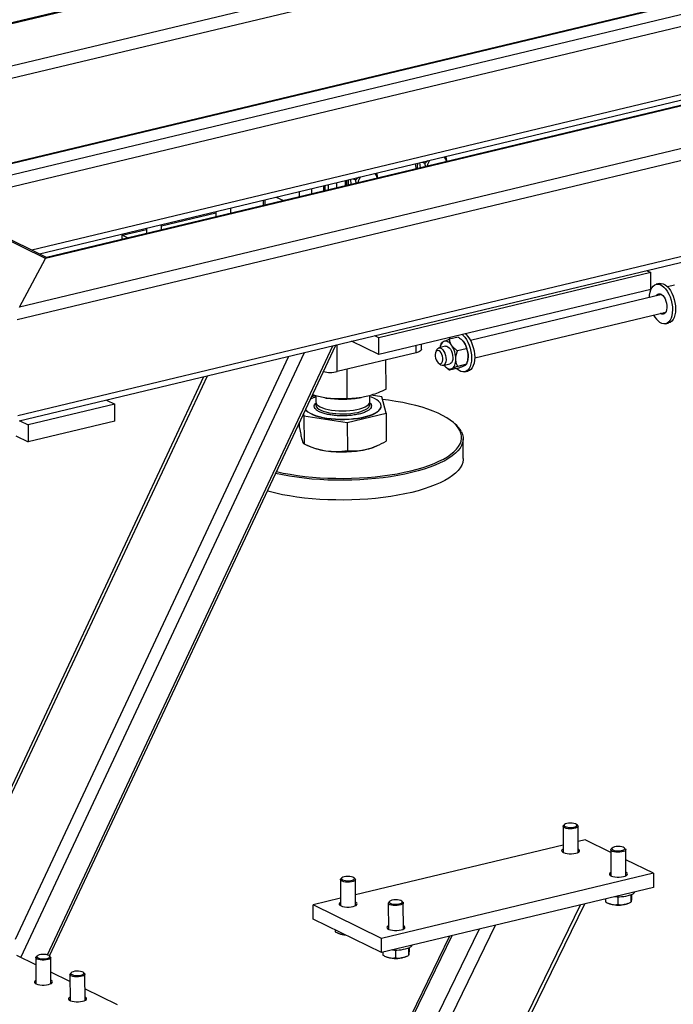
# Model space of a CAD drawing. Header units: millimetres. Extents: x 5 to 589, y 5 to 415.
# Tile 99 of 115: x 526 to 539, y 300 to 319. Entities that reach past the tile are written whole.
import ezdxf

# ---------------------------------------------------------------- set-up
doc = ezdxf.new("R2010")
doc.units = ezdxf.units.MM
doc.layers.add('TRAIT-FORT', color=4, linetype='Continuous', lineweight=25)

msp = doc.modelspace()

# ---------------------------------------------------------------- linework, layer by layer
at = {"layer": 'TRAIT-FORT', "color": 4, "linetype": 'Continuous', "lineweight": 25}
for p, q in [((526.60868, 314.61609), (497.93529, 328.68948)), ((526.62949, 314.63608), (497.97663, 328.69939)), ((539.42558, 322.32817), (520.38023, 317.76251)), ((520.41948, 317.75692), (539.46482, 322.32258)), ((521.52322, 317.21519), (540.56857, 321.78084)), ((521.74165, 317.03511), (540.66668, 321.57193)), ((543.07767, 320.53566), (524.03232, 315.97)), ((543.11691, 320.53007), (524.07156, 315.96442)), ((543.40908, 320.38667), (524.36373, 315.82102)), ((543.50719, 320.17776), (524.58216, 315.64094)), ((548.6388, 319.09094), (526.11355, 313.69107)), ((545.93618, 319.24939), (526.60868, 314.61609)), ((545.84, 319.24133), (526.62637, 314.63533)), ((548.87798, 318.91585), (526.07059, 313.44833)), ((543.51294, 318.88881), (526.34842, 314.77403)), ((526.49234, 314.7034), (543.45552, 318.7699)), ((548.88614, 317.08984), (526.07874, 311.62232)), ((526.10546, 311.52359), (548.74457, 316.95076)), ((533.77401, 316.449), (533.82165, 316.42562)), ((533.7398, 316.3406), (533.72844, 316.43807)), ((532.30584, 316.09704), (532.30629, 315.99695)), ((532.42308, 316.02495), (532.41173, 316.12242)), ((532.4573, 316.13335), (532.50493, 316.10997)), ((531.43263, 315.88771), (531.43308, 315.78762)), ((531.66776, 315.94408), (531.66821, 315.84399)), ((531.90334, 315.90035), (531.90289, 316.00044)), ((531.91756, 316.00396), (531.91801, 315.90387)), ((531.98227, 316.01947), (531.98272, 315.91938)), ((532.14406, 316.05826), (532.14451, 315.95817)), ((530.74483, 315.72283), (530.74528, 315.62274)), ((530.78551, 315.63238), (530.78506, 315.73247)), ((530.99679, 315.78323), (531.13394, 315.71591)), ((530.13061, 315.47539), (530.13017, 315.57548)), ((528.81356, 315.2358), (529.84486, 315.48303)), ((529.84475, 315.50706), (529.8452, 315.40697)), ((528.06513, 315.05638), (528.52815, 315.16738)), ((528.52804, 315.1914), (528.52849, 315.09131)), ((528.8139, 315.15974), (528.81345, 315.25983)), ((528.16936, 315.00522), (528.06513, 315.05638)), ((528.06547, 314.98032), (528.06513, 315.05638)), ((526.11355, 313.69107), (526.60868, 314.61609)), ((538.11801, 314.34715), (532.94519, 313.1071)), ((538.04114, 314.38488), (538.11801, 314.34715)), ((538.11944, 314.02491), (538.11801, 314.34715)), ((538.11944, 314.02491), (532.94663, 312.78486)), ((538.28211, 314.1381), (538.22333, 314.12401)), ((538.57129, 314.10566), (538.43883, 314.07391)), ((538.32666, 313.92842), (534.69025, 313.05668)), ((534.77018, 312.72327), (538.40658, 313.59501)), ((538.30324, 313.56713), (538.29984, 313.56942)), ((538.36202, 313.58122), (538.35862, 313.58351)), ((538.38735, 313.56946), (538.36202, 313.58122)), ((538.40317, 313.37383), (538.46195, 313.38792)), ((532.94519, 313.1071), (532.86833, 313.14482)), ((532.94663, 312.78486), (532.94519, 313.1071)), ((534.45655, 313.11926), (534.29053, 313.07946)), ((526.64304, 301.36357), (532.07546, 312.95475)), ((526.68159, 301.34484), (532.12879, 312.96753)), ((532.15408, 312.46163), (532.15179, 312.97305)), ((532.94663, 312.78486), (532.42821, 313.03931)), ((533.6589, 312.82237), (533.6583, 312.95546)), ((533.75761, 312.88713), (533.7572, 312.97917)), ((534.21733, 312.94331), (534.08801, 312.91231)), ((534.13024, 312.98993), (534.1196, 312.96046)), ((534.12993, 312.98824), (534.13699, 313.00786)), ((534.61141, 312.89629), (534.44539, 312.85649)), ((534.53179, 313.05927), (534.52532, 313.06535)), ((526.03519, 301.66103), (531.23363, 312.75294)), ((526.14014, 301.31479), (531.53467, 312.82511)), ((533.6589, 312.82237), (532.15408, 312.46163)), ((534.04101, 312.86172), (534.02748, 312.82424)), ((533.08472, 312.12655), (533.08223, 312.68413)), ((534.07406, 312.62995), (534.10311, 312.60268)), ((534.16794, 312.5789), (534.29726, 312.6099)), ((534.21793, 312.5503), (534.22441, 312.54422)), ((534.45918, 312.53012), (534.29317, 312.49032)), ((534.61272, 312.60172), (534.44671, 312.56192)), ((534.61948, 312.61964), (534.63011, 312.64911)), ((524.92699, 302.2251), (529.68733, 312.38226)), ((529.61513, 312.36494), (524.97375, 302.46163)), ((532.34438, 311.94452), (532.34187, 312.50665)), ((534.58234, 312.45788), (534.64112, 312.47198)), ((531.74238, 312.00161), (531.66746, 311.98319)), ((531.74723, 312.00027), (531.74772, 311.88868)), ((531.91804, 311.96371), (531.94665, 311.95909)), ((532.57674, 311.96191), (532.60979, 311.96754)), ((532.77629, 311.89327), (532.77578, 312.00671)), ((533.00275, 311.98265), (532.80149, 312.01346)), ((533.08674, 311.67444), (533.00275, 311.98265)), ((527.92408, 311.84412), (526.27818, 311.44955)), ((527.76606, 311.92168), (527.92408, 311.84412)), ((527.92552, 311.52188), (527.92408, 311.84412)), ((532.99254, 311.80388), (532.99252, 311.80925)), ((531.5127, 311.65298), (531.52207, 311.61858)), ((531.52207, 311.61858), (532.3464, 311.49241)), ((531.52207, 311.61858), (531.52445, 311.08571)), ((532.3464, 311.49241), (533.08674, 311.67444)), ((533.08674, 311.67444), (533.08912, 311.14158)), ((526.12016, 311.52711), (526.27818, 311.44955)), ((526.27818, 311.44955), (526.27962, 311.12732)), ((527.92552, 311.52188), (526.27962, 311.12732)), ((531.44046, 311.39392), (531.44, 311.49786)), ((532.3464, 311.49241), (532.34878, 310.95954)), ((534.39337, 311.46814), (534.36665, 311.49133)), ((526.04373, 311.2431), (526.27962, 311.12732)), ((531.58515, 311.05937), (531.65529, 311.03016)), ((532.87639, 311.03562), (532.90035, 311.04585)), ((534.55257, 310.80921), (534.5509, 311.18515)), ((536.45013, 303.8101), (536.45235, 303.31318)), ((536.47838, 303.84428), (536.45982, 303.82788)), ((536.726, 303.82907), (536.7073, 303.8453)), ((536.73807, 303.31446), (536.73585, 303.81138)), ((536.87054, 303.55452), (536.73714, 303.52253)), ((537.35932, 303.31462), (536.87054, 303.55452)), ((536.45172, 303.45411), (532.50484, 302.50794)), ((537.3591, 303.36397), (537.36132, 302.86705)), ((537.38735, 303.39814), (537.36879, 303.38174)), ((537.63496, 303.38293), (537.61626, 303.39916)), ((537.64703, 302.86832), (537.64481, 303.36524)), ((538.16906, 302.91718), (537.64566, 303.17407)), ((532.21783, 302.79551), (532.22005, 302.29859)), ((532.24608, 302.82968), (532.22752, 302.81329)), ((532.4937, 302.81448), (532.475, 302.83071)), ((532.50577, 302.29987), (532.50355, 302.79679)), ((538.16906, 302.91718), (532.99625, 301.67713)), ((538.16906, 302.91718), (538.17026, 302.64865)), ((538.17026, 302.64865), (532.99745, 301.40859)), ((532.21943, 302.43952), (531.69773, 302.31446)), ((537.25724, 302.42978), (537.2575, 302.37157)), ((537.49341, 302.4705), (537.49408, 302.32108)), ((537.74213, 302.50811), (537.74276, 302.36632)), ((537.75464, 302.51338), (537.75487, 302.46206)), ((527.66323, 283.60906), (536.78514, 302.3166)), ((527.66387, 283.46676), (536.86443, 302.33561)), ((532.99625, 301.67713), (531.69773, 302.31446)), ((531.69893, 302.04593), (531.69773, 302.31446)), ((533.1268, 302.34938), (533.12902, 301.85246)), ((533.15505, 302.38355), (533.13649, 302.36715)), ((533.40266, 302.36834), (533.38396, 302.38457)), ((533.41473, 301.85373), (533.41251, 302.35065)), ((537.30731, 302.34775), (537.32725, 302.33944)), ((537.68581, 302.34104), (537.71235, 302.35238)), ((532.99745, 301.40859), (531.69893, 302.04593)), ((527.65027, 286.51007), (535.16868, 301.92909)), ((527.73928, 287.24298), (534.86479, 301.85624)), ((532.11607, 301.84119), (532.11624, 301.80312)), ((534.29213, 301.71896), (527.41086, 287.60659)), ((527.44559, 287.58954), (534.34088, 301.73065)), ((532.16605, 301.77929), (532.18599, 301.77099)), ((532.99745, 301.40859), (532.99625, 301.67713)), ((533.50983, 301.49352), (533.51046, 301.35173)), ((533.52234, 301.49879), (533.52257, 301.44747)), ((526.42307, 301.17593), (526.06016, 301.35405)), ((526.42247, 301.31135), (526.42469, 300.81443)), ((526.45071, 301.34552), (526.43215, 301.32913)), ((526.69833, 301.33032), (526.67963, 301.34655)), ((526.7104, 300.81571), (526.70818, 301.31263)), ((533.02494, 301.41519), (533.0252, 301.35698)), ((533.07501, 301.33315), (533.09495, 301.32485)), ((533.26111, 301.45591), (533.26178, 301.30649)), ((533.45351, 301.32645), (533.48005, 301.33779)), ((527.07233, 300.85726), (526.70942, 301.03538)), ((527.07173, 300.99269), (527.07395, 300.49576)), ((527.09997, 301.02686), (527.08141, 301.01046)), ((527.34759, 301.01165), (527.32889, 301.02788)), ((527.35966, 300.49704), (527.35744, 300.99396)), ((527.97514, 300.41415), (527.35868, 300.71672))]:
    msp.add_line(p, q, dxfattribs=at)
at = {"layer": 'TRAIT-FORT', "color": 4, "linetype": 'Continuous', "lineweight": 25, "flags": 128}
for points in [[(538.09427, 313.87271), (538.09731, 313.91904), (538.10638, 313.9723), (538.1211, 314.01947), (538.14107, 314.05927), (538.16572, 314.09059), (538.19441, 314.1126), (538.22633, 314.12468), (538.26062, 314.12652), (538.29635, 314.11805), (538.33255, 314.09952), (538.36821, 314.07142), (538.40237, 314.03453), (538.43411, 313.98985), (538.46255, 313.93859), (538.48691, 313.88216), (538.50654, 313.82209), (538.52089, 313.76003), (538.52959, 313.69767), (538.53238, 313.63671), (538.52919, 313.5788), (538.52011, 313.52554), (538.50539, 313.47837), (538.48543, 313.43858), (538.46077, 313.40725), (538.43209, 313.38524), (538.40017, 313.37316), (538.36587, 313.37132), (538.33014, 313.37979), (538.29395, 313.39832)], [(538.28211, 314.1381), (538.28511, 314.13877), (538.31941, 314.14061), (538.35514, 314.13214), (538.39133, 314.11361), (538.42699, 314.08551), (538.46116, 314.04862), (538.49289, 314.00394), (538.52133, 313.95268), (538.54569, 313.89625), (538.56532, 313.83619), (538.57968, 313.77413), (538.58837, 313.71176), (538.59116, 313.6508), (538.58797, 313.59289), (538.57889, 313.53963), (538.56417, 313.49246), (538.54421, 313.45267), (538.51955, 313.42134), (538.49087, 313.39934), (538.46195, 313.38792)], [(538.21991, 313.90283), (538.231, 313.91969), (538.2505, 313.93685), (538.27316, 313.94458), (538.29782, 313.9425), (538.32325, 313.93071), (538.34819, 313.90981), (538.37137, 313.88084), (538.39164, 313.84526), (538.40798, 313.80484), (538.41956, 313.76162), (538.42582, 313.71777), (538.42643, 313.67547), (538.42137, 313.63686), (538.41088, 313.60387), (538.3955, 313.57815), (538.37599, 313.56099), (538.35334, 313.55326), (538.32868, 313.55534), (538.30324, 313.56713)], [(538.2787, 313.91692), (538.28978, 313.93378), (538.29793, 313.94247)], [(534.29193, 313.07979), (534.30028, 313.10353), (534.30295, 313.11)], [(534.53569, 313.1658), (534.54738, 313.15547), (534.58155, 313.11858), (534.61328, 313.0739), (534.64172, 313.02264), (534.66609, 312.96621), (534.68571, 312.90615), (534.70007, 312.84408), (534.70876, 312.78172), (534.71155, 312.72076), (534.70836, 312.66285), (534.69929, 312.60959), (534.68457, 312.56242), (534.6646, 312.52263), (534.63995, 312.4913), (534.61126, 312.46929), (534.57934, 312.45721), (534.54505, 312.45537), (534.50932, 312.46384), (534.47312, 312.48237)], [(534.59447, 313.17989), (534.60617, 313.16957), (534.64033, 313.13267), (534.67206, 313.08799), (534.7005, 313.03673), (534.72487, 312.9803), (534.74449, 312.92024), (534.75885, 312.85818), (534.76754, 312.79581), (534.77033, 312.73485), (534.76714, 312.67694), (534.75807, 312.62368), (534.74335, 312.57651), (534.72339, 312.53672), (534.69873, 312.50539), (534.67005, 312.48339), (534.64112, 312.47198)], [(533.75761, 312.88713), (533.75387, 312.87293), (533.74152, 312.85817), (533.72099, 312.84448), (533.6931, 312.83239), (533.6589, 312.82237)], [(534.04101, 312.86172), (534.05248, 312.88513), (534.07015, 312.90405), (534.09145, 312.913), (534.11505, 312.91144), (534.13947, 312.89946), (534.16316, 312.87781), (534.18464, 312.84785), (534.20255, 312.81147), (534.21579, 312.77095), (534.2235, 312.72884), (534.22522, 312.68778), (534.22082, 312.65035), (534.21059, 312.61891), (534.19517, 312.59543), (534.17552, 312.58139), (534.15289, 312.57766), (534.12869, 312.58448), (534.12869, 312.58448)], [(534.33341, 312.95969), (534.31525, 312.98333), (534.2961, 313.00343), (534.27629, 313.01965), (534.25615, 313.03171), (534.23604, 313.0394), (534.21628, 313.0426), (534.19723, 313.04125), (534.17921, 313.03537)], [(534.21733, 312.94331), (534.23834, 312.94383), (534.26269, 312.9344), (534.2867, 312.91507), (534.30887, 312.88703), (534.32779, 312.85205), (534.34229, 312.81234), (534.35144, 312.77037), (534.35468, 312.7288)], [(534.53179, 313.05927), (534.55038, 313.03969), (534.56853, 313.01606)], [(534.09324, 312.61631), (534.1138, 312.6111), (534.13265, 312.61611), (534.14826, 312.63092), (534.15937, 312.65434), (534.16508, 312.68447), (534.16493, 312.71886), (534.15892, 312.75474), (534.14755, 312.78919), (534.13174, 312.81942), (534.11277, 312.84299), (534.09216, 312.85799), (534.07161, 312.86319), (534.05276, 312.85819), (534.03715, 312.84337), (534.02604, 312.81996), (534.02033, 312.78983), (534.02048, 312.75544), (534.02649, 312.71956), (534.03786, 312.68511), (534.05367, 312.65487), (534.07264, 312.6313), (534.09324, 312.61631)], [(534.35468, 312.7288), (534.3518, 312.69024), (534.34298, 312.6571), (534.32878, 312.63147), (534.31009, 312.61496), (534.29726, 312.6099)], [(534.33538, 312.51784), (534.35207, 312.52814), (534.36714, 312.5427), (534.38032, 312.56126), (534.3914, 312.58351), (534.40019, 312.60906), (534.40653, 312.63747), (534.41032, 312.66827), (534.41149, 312.70092)], [(534.12869, 312.58448), (534.10445, 312.60143), (534.10311, 312.60268)], [(534.18823, 312.58376), (534.19934, 312.56988), (534.21849, 312.54978), (534.2383, 312.53356), (534.25843, 312.5215), (534.27855, 312.5138), (534.2983, 312.5106), (534.31736, 312.51196), (534.33538, 312.51784)], [(534.47312, 312.48237), (534.43746, 312.51047), (534.42563, 312.52207)], [(531.95742, 311.5782), (532.03802, 311.56779), (532.12178, 311.56072), (532.2075, 311.5571), (532.294, 311.55697), (532.38005, 311.56033), (532.46445, 311.56715), (532.54602, 311.57731), (532.6236, 311.59069), (532.69611, 311.60709), (532.76253, 311.62628), (532.82194, 311.64799), (532.87349, 311.67193), (532.91645, 311.69774), (532.95024, 311.72507), (532.97437, 311.75354), (532.98851, 311.78275), (532.99245, 311.81228), (532.98615, 311.84172), (532.96968, 311.87066), (532.94329, 311.8987), (532.90734, 311.92543), (532.86233, 311.95048), (532.8089, 311.97351), (532.77587, 311.9853)], [(531.74772, 311.88868), (531.74786, 311.88493), (531.7545, 311.86055), (531.77102, 311.83677), (531.7971, 311.81404), (531.83222, 311.79281), (531.87571, 311.7735), (531.92672, 311.75646), (531.98426, 311.74205), (532.0472, 311.73053)], [(531.7549, 311.85955), (531.7497, 311.84517), (531.74884, 311.82067), (531.75797, 311.7964), (531.77692, 311.77284), (531.80531, 311.75044), (531.8426, 311.72965), (531.88806, 311.71087), (531.9408, 311.69447), (531.99979, 311.68075), (532.0639, 311.67), (532.13186, 311.66241), (532.20237, 311.65815), (532.27404, 311.65728), (532.34548, 311.65983), (532.4153, 311.66575), (532.48214, 311.67492), (532.54471, 311.68716), (532.60177, 311.70224), (532.65223, 311.71986), (532.6951, 311.73968), (532.72954, 311.76132)], [(531.95745, 311.57283), (532.03805, 311.56242), (532.1218, 311.55535), (532.20753, 311.55173), (532.29402, 311.5516), (532.38008, 311.55496), (532.46448, 311.56178), (532.54604, 311.57194), (532.62362, 311.58532), (532.69614, 311.60172), (532.76256, 311.62091), (532.82196, 311.64262), (532.87351, 311.66656), (532.91648, 311.69237), (532.95027, 311.7197), (532.9744, 311.74817), (532.98853, 311.77738), (532.99254, 311.80388)], [(532.0472, 311.73053), (532.11432, 311.72214), (532.18432, 311.71703), (532.25583, 311.71531), (532.32746, 311.71701), (532.39781, 311.7221), (532.46552, 311.73047), (532.52927, 311.74196), (532.58782, 311.75636), (532.64003, 311.77338), (532.68488, 311.79268), (532.7215, 311.8139), (532.74917, 311.83662), (532.76736, 311.86039), (532.77572, 311.88477), (532.77629, 311.89327)], [(532.72954, 311.76132), (532.75489, 311.78434), (532.77064, 311.80831), (532.77651, 311.83276), (532.77236, 311.85721), (532.76937, 311.86408)], [(534.4883, 311.34369), (534.4573, 311.39399), (534.41651, 311.44343), (534.36611, 311.49179), (534.30633, 311.53886), (534.23743, 311.58442), (534.15972, 311.62827), (534.07355, 311.67022), (533.9793, 311.71007), (533.8774, 311.74765), (533.76829, 311.7828), (533.65248, 311.81535), (533.53046, 311.84516), (533.4028, 311.8721), (533.27005, 311.89604), (533.13281, 311.91689), (533.01664, 311.93168)], [(531.55296, 311.73888), (531.56709, 311.72179), (531.59831, 311.69436), (531.63887, 311.66842), (531.68817, 311.64433), (531.74553, 311.62244), (531.81015, 311.60305), (531.88112, 311.58644), (531.95745, 311.57283)], [(531.55448, 311.74213), (531.56706, 311.72716), (531.59829, 311.69973), (531.63884, 311.67379), (531.68815, 311.6497), (531.74551, 311.62781), (531.81013, 311.60843), (531.8811, 311.59181), (531.95742, 311.5782)], [(534.51656, 311.31864), (534.5379, 311.26706), (534.54908, 311.21507), (534.55007, 311.1629), (534.54085, 311.11079), (534.52146, 311.05896), (534.49201, 311.00765), (534.4526, 310.95709), (534.40343, 310.9075), (534.3447, 310.85911), (534.27669, 310.81212), (534.19969, 310.76676), (534.11406, 310.72322), (534.02016, 310.6817), (533.91843, 310.64238), (533.80932, 310.60544), (533.69331, 310.57104), (533.57092, 310.53934), (533.4427, 310.51047), (533.30922, 310.48458), (533.17107, 310.46177), (533.02888, 310.44214), (532.88329, 310.42579), (532.73493, 310.41278), (532.58447, 310.40318), (532.43258, 310.39702), (532.27995, 310.39434), (532.12725, 310.39514), (531.97517, 310.39943), (531.82439, 310.40718), (531.67557, 310.41836), (531.52939, 310.43292), (531.38649, 310.45079), (531.24752, 310.4719), (531.11309, 310.49615), (530.98381, 310.52343), (530.98336, 310.52353)], [(530.99971, 310.55842), (531.12737, 310.53149), (531.26012, 310.50754), (531.39735, 310.4867), (531.53846, 310.46905), (531.68282, 310.45467), (531.82978, 310.44363), (531.97868, 310.43598), (532.12886, 310.43175), (532.27965, 310.43095), (532.43037, 310.4336), (532.58036, 310.43968), (532.72893, 310.44916), (532.87544, 310.46201), (533.01922, 310.47816), (533.15963, 310.49754), (533.29605, 310.52006), (533.42786, 310.54563), (533.55448, 310.57413), (533.67534, 310.60544), (533.7899, 310.63941), (533.89765, 310.67589), (533.99811, 310.71472), (534.09083, 310.75572), (534.17539, 310.79872), (534.25143, 310.84351), (534.31859, 310.88991), (534.37658, 310.9377), (534.42514, 310.98667), (534.46405, 311.0366), (534.49314, 311.08727), (534.51228, 311.13845), (534.52139, 311.18991), (534.52041, 311.24142), (534.50937, 311.29276), (534.4883, 311.34369)], [(534.55257, 310.80921), (534.55175, 310.78696), (534.54253, 310.73485), (534.52314, 310.68302), (534.49368, 310.63171), (534.45428, 310.58115), (534.4051, 310.53156), (534.34638, 310.48317), (534.27837, 310.43618), (534.20137, 310.39082), (534.11574, 310.34728), (534.02184, 310.30575), (533.92011, 310.26643), (533.811, 310.22949), (533.69499, 310.19509), (533.5726, 310.16339), (533.44438, 310.13453), (533.3109, 310.10864), (533.17275, 310.08583), (533.03056, 310.0662), (532.88496, 310.04985), (532.7366, 310.03684), (532.58615, 310.02724), (532.43426, 310.02108), (532.28163, 310.0184), (532.12893, 310.0192), (531.97685, 310.02349), (531.82607, 310.03124), (531.67725, 310.04242), (531.53107, 310.05698), (531.38817, 310.07485), (531.2492, 310.09596), (531.11477, 310.1202), (530.98549, 310.14748), (530.86193, 310.17767), (530.8258, 310.18735)], [(536.65901, 303.76773), (536.62238, 303.76311), (536.58357, 303.76202), (536.54546, 303.76454), (536.51088, 303.77049), (536.48239, 303.77942), (536.46209, 303.79068), (536.45151, 303.80343), (536.45142, 303.81671), (536.45982, 303.82788)], [(536.64968, 303.79255), (536.67927, 303.80004), (536.70119, 303.81014), (536.71349, 303.82197), (536.71507, 303.83448), (536.70579, 303.84654), (536.68649, 303.85709), (536.65887, 303.8652), (536.62539, 303.87013), (536.58903, 303.87146), (536.553, 303.86907), (536.52053, 303.86316), (536.49448, 303.85426), (536.47718, 303.84317), (536.47017, 303.83087), (536.47405, 303.81844), (536.4885, 303.80701), (536.51223, 303.79757), (536.54312, 303.79098), (536.57844, 303.78781), (536.61505, 303.78835), (536.64968, 303.79255)], [(536.726, 303.82907), (536.73046, 303.82456), (536.73585, 303.81142), (536.73064, 303.79823), (536.71522, 303.78597), (536.69074, 303.77555), (536.65901, 303.76773)], [(536.45207, 303.37791), (536.43335, 303.36498), (536.42429, 303.35059), (536.42595, 303.33593), (536.43824, 303.32192), (536.46038, 303.30943), (536.49099, 303.29925), (536.52813, 303.29202), (536.56949, 303.28819), (536.61244, 303.288), (536.65431, 303.29147), (536.69245, 303.29838)], [(536.69245, 303.29838), (536.72448, 303.3083), (536.74837, 303.32059), (536.76263, 303.33449), (536.76636, 303.34913), (536.75933, 303.36358), (536.74198, 303.37693), (536.73778, 303.37919)], [(537.56797, 303.3216), (537.53134, 303.31697), (537.49254, 303.31588), (537.45443, 303.31841), (537.41984, 303.32436), (537.39135, 303.33329), (537.37106, 303.34455), (537.36047, 303.35729), (537.36038, 303.37058), (537.36879, 303.38174)], [(537.55865, 303.34642), (537.58824, 303.3539), (537.61015, 303.36401), (537.62245, 303.37584), (537.62403, 303.38834), (537.61476, 303.40041), (537.59546, 303.41096), (537.56784, 303.41906), (537.53436, 303.424), (537.49799, 303.42533), (537.46197, 303.42293), (537.42949, 303.41702), (537.40345, 303.40813), (537.38615, 303.39704), (537.37913, 303.38473), (537.38302, 303.37231), (537.39747, 303.36087), (537.42119, 303.35144), (537.45209, 303.34485), (537.48741, 303.34168), (537.52401, 303.34222), (537.55865, 303.34642)], [(537.63496, 303.38293), (537.63942, 303.37842), (537.64481, 303.36528), (537.6396, 303.35209), (537.62419, 303.33983), (537.5997, 303.32941), (537.56797, 303.3216)], [(532.42671, 302.75314), (532.39008, 302.74852), (532.35127, 302.74743), (532.31316, 302.74995), (532.27858, 302.7559), (532.25009, 302.76483), (532.22979, 302.77609), (532.21921, 302.78884), (532.21912, 302.80212), (532.22752, 302.81329)], [(532.41738, 302.77796), (532.44697, 302.78545), (532.46889, 302.79555), (532.48119, 302.80738), (532.48277, 302.81989), (532.4735, 302.83195), (532.45419, 302.8425), (532.42657, 302.85061), (532.39309, 302.85554), (532.35673, 302.85687), (532.3207, 302.85448), (532.28823, 302.84857), (532.26218, 302.83967), (532.24488, 302.82858), (532.23787, 302.81628), (532.24175, 302.80385), (532.2562, 302.79242), (532.27993, 302.78298), (532.31082, 302.77639), (532.34614, 302.77322), (532.38275, 302.77376), (532.41738, 302.77796)], [(532.4937, 302.81448), (532.49816, 302.80997), (532.50355, 302.79683), (532.49834, 302.78364), (532.48292, 302.77138), (532.45844, 302.76095), (532.42671, 302.75314)], [(537.36103, 302.93177), (537.34232, 302.91884), (537.33325, 302.90446), (537.33491, 302.8898), (537.3472, 302.87578), (537.36935, 302.86329), (537.39995, 302.85311), (537.4371, 302.84588), (537.47845, 302.84205), (537.52141, 302.84187), (537.56327, 302.84534), (537.60142, 302.85225)], [(537.60142, 302.85225), (537.63344, 302.86216), (537.65734, 302.87445), (537.6716, 302.88835), (537.67533, 302.90299), (537.6683, 302.91744), (537.65094, 302.9308), (537.64674, 302.93305)], [(533.32635, 302.33183), (533.35594, 302.33931), (533.37785, 302.34942), (533.39015, 302.36125), (533.39173, 302.37375), (533.38246, 302.38582), (533.36316, 302.39637), (533.33554, 302.40447), (533.30206, 302.40941), (533.26569, 302.41074), (533.22967, 302.40834), (533.19719, 302.40243), (533.17115, 302.39354), (533.15385, 302.38245), (533.14683, 302.37014), (533.15072, 302.35772), (533.16517, 302.34628), (533.18889, 302.33685), (533.21979, 302.33025), (533.25511, 302.32709), (533.29171, 302.32763), (533.32635, 302.33183)], [(532.21977, 302.36332), (532.20105, 302.35039), (532.19199, 302.336), (532.19365, 302.32134), (532.20594, 302.30733), (532.22808, 302.29484), (532.25869, 302.28466), (532.29583, 302.27743), (532.33719, 302.2736), (532.38014, 302.27341), (532.42201, 302.27688), (532.46015, 302.28379)], [(532.46015, 302.28379), (532.49218, 302.2937), (532.51607, 302.306), (532.53033, 302.3199), (532.53406, 302.33454), (532.52703, 302.34899), (532.50968, 302.36234), (532.50548, 302.3646)], [(533.33567, 302.30701), (533.29904, 302.30238), (533.26024, 302.30129), (533.22213, 302.30382), (533.18754, 302.30977), (533.15905, 302.3187), (533.13876, 302.32996), (533.12817, 302.3427), (533.12808, 302.35599), (533.13649, 302.36715)], [(533.40266, 302.36834), (533.40712, 302.36383), (533.41251, 302.35069), (533.4073, 302.3375), (533.39189, 302.32524), (533.3674, 302.31482), (533.33567, 302.30701)], [(537.68581, 302.34104), (537.65314, 302.32964), (537.61293, 302.32038)], [(533.12873, 301.91718), (533.11002, 301.90425), (533.10095, 301.88987), (533.10261, 301.87521), (533.1149, 301.86119), (533.13705, 301.8487), (533.16765, 301.83852), (533.2048, 301.83129), (533.24615, 301.82746), (533.28911, 301.82728), (533.33097, 301.83075), (533.36912, 301.83766)], [(533.36912, 301.83766), (533.40114, 301.84757), (533.42504, 301.85986), (533.4393, 301.87376), (533.44303, 301.8884), (533.436, 301.90285), (533.41864, 301.91621), (533.41444, 301.91846)], [(526.69833, 301.33032), (526.70512, 301.32258), (526.70787, 301.30934), (526.70004, 301.29629), (526.68222, 301.28441), (526.65573, 301.27457), (526.62254, 301.26751), (526.5851, 301.26375), (526.5462, 301.26356), (526.50871, 301.26697), (526.47543, 301.27372), (526.44881, 301.2833), (526.43083, 301.29501), (526.42282, 301.30799), (526.42539, 301.32125), (526.43215, 301.32913)], [(526.67419, 301.35061), (526.65261, 301.36063), (526.62327, 301.368), (526.58878, 301.37206), (526.55219, 301.37246), (526.51676, 301.36915), (526.48564, 301.36244), (526.46159, 301.35291), (526.44676, 301.34142), (526.44244, 301.32898), (526.44904, 301.3167), (526.46597, 301.30568), (526.49171, 301.29688), (526.52399, 301.2911), (526.55993, 301.28884), (526.59635, 301.29032), (526.63, 301.29538), (526.65789, 301.3036), (526.67756, 301.31423), (526.68724, 301.32633), (526.68608, 301.33883), (526.67419, 301.35061)], [(533.45351, 301.32645), (533.42084, 301.31505), (533.38063, 301.30579)], [(527.34759, 301.01165), (527.35438, 301.00391), (527.35713, 300.99067), (527.3493, 300.97762), (527.33148, 300.96574), (527.30499, 300.9559), (527.2718, 300.94884), (527.23436, 300.94508), (527.19546, 300.94489), (527.15797, 300.9483), (527.12469, 300.95505), (527.09807, 300.96463), (527.08009, 300.97635), (527.07208, 300.98932), (527.07465, 301.00259), (527.08141, 301.01046)], [(527.32345, 301.03194), (527.30187, 301.04196), (527.27253, 301.04933), (527.23804, 301.0534), (527.20145, 301.05379), (527.16602, 301.05049), (527.1349, 301.04377), (527.11085, 301.03424), (527.09602, 301.02275), (527.0917, 301.01031), (527.0983, 300.99803), (527.11523, 300.98701), (527.14097, 300.97821), (527.17325, 300.97243), (527.20919, 300.97018), (527.24561, 300.97165), (527.27926, 300.97672), (527.30715, 300.98493), (527.32682, 300.99556), (527.3365, 301.00766), (527.33534, 301.02016), (527.32345, 301.03194)], [(526.4244, 300.87916), (526.40569, 300.86623), (526.39662, 300.85184), (526.39828, 300.83718), (526.41057, 300.82317), (526.43271, 300.81068), (526.46332, 300.8005), (526.50047, 300.79327), (526.54182, 300.78944), (526.58478, 300.78925), (526.62664, 300.79272), (526.66479, 300.79963)], [(526.66479, 300.79963), (526.69681, 300.80955), (526.7207, 300.82184), (526.73496, 300.83574), (526.7387, 300.85038), (526.73166, 300.86483), (526.71431, 300.87818), (526.71011, 300.88044)], [(527.07366, 300.56049), (527.05495, 300.54756), (527.04588, 300.53318), (527.04754, 300.51852), (527.05983, 300.5045), (527.08197, 300.49201), (527.11258, 300.48183), (527.14973, 300.4746), (527.19108, 300.47077), (527.23404, 300.47058), (527.2759, 300.47406), (527.31405, 300.48097)], [(527.31405, 300.48097), (527.34607, 300.49088), (527.36996, 300.50317), (527.38422, 300.51707), (527.38796, 300.53171), (527.38092, 300.54616), (527.36357, 300.55952), (527.35937, 300.56177)]]:
    msp.add_lwpolyline(points, dxfattribs=at)
at = {"layer": 'TRAIT-FORT', "color": 4, "linetype": 'Continuous', "lineweight": 25}
for centre, radius, start, end in [((534.15465, 316.31516), 0.29412, 145.388638, 169.09157), ((534.06765, 316.42649), 0.17125, 11.106982, 45.321585), ((533.97501, 316.37794), 0.3288, 172.83008, 190.251627), ((534.0306, 316.36171), 0.3518, 169.193502, 185.75996), ((532.6583, 316.06229), 0.3288, 172.83008, 190.251627), ((532.71388, 316.04606), 0.3518, 169.193502, 185.75996), ((532.83793, 315.99951), 0.29412, 145.388638, 169.09157), ((532.75094, 316.11084), 0.17125, 11.106982, 45.321585), ((538.52196, 313.71335), 0.38888, 206.586585, 234.10359), ((534.26187, 312.90542), 0.15401, 122.459741, 175.624068), ((533.93643, 312.69873), 0.47507, 0.264316, 33.319327), ((534.17155, 312.7551), 0.47507, 0.264316, 33.319327), ((534.33209, 312.74994), 0.31462, 341.308687, 1.338303), ((532.02202, 313.04274), 0.59592, 257.350527, 282.803219), ((531.9667, 311.32972), 0.68696, 108.624466, 117.840525), ((532.25292, 313.92501), 1.98964, 261.145162, 279.366716), ((534.06472, 311.07183), 0.51485, 28.644981, 50.332553), ((532.10453, 312.17535), 1.23015, 248.580607, 262.168414), ((532.48973, 311.95913), 1.00119, 283.252458, 292.718176), ((532.25416, 313.04113), 2.10846, 261.346197, 282.743131), ((537.50631, 303.17027), 0.70093, 264.301583, 292.051996), ((537.73414, 302.60641), 0.09278, 292.382237, 332.711071), ((537.5047, 302.84867), 0.53926, 250.787989, 281.577106), ((532.33526, 302.16746), 0.42364, 249.369376, 267.029129), ((533.27401, 302.15568), 0.70093, 264.301583, 292.051996), ((533.50184, 301.59182), 0.09278, 292.382237, 332.711071), ((533.2724, 301.83408), 0.53926, 250.787989, 281.577106)]:
    msp.add_arc(centre, radius, start, end, dxfattribs=at)
msp.add_ellipse((526.6094, 314.45498), major_axis=(0.02003, 0.18056), ratio=0.21505585, start_param=0.07732012, end_param=0.49275523, dxfattribs=at)
msp.add_ellipse((526.6094, 314.45498), major_axis=(0.02003, 0.18056), ratio=0.21505585, start_param=0.07732012, end_param=0.49275523, dxfattribs=at)
for points, knots in [([(533.87839, 316.47402), (533.87652, 316.47217), (533.85899, 316.45483), (533.83927, 316.4394), (533.82165, 316.42562)], [0, 0, 0, 0, 0.10673041, 1, 1, 1, 1]), ([(534.2423, 316.46106), (534.2416, 316.46728), (534.23842, 316.49574), (534.2308, 316.52838), (534.22403, 316.5542), (534.22337, 316.55672)], [0, 0, 0, 0, 0.20128999, 0.92196504, 1, 1, 1, 1]), ([(533.83614, 316.36369), (533.8339, 316.375), (533.82984, 316.39553), (533.82419, 316.41629), (533.82165, 316.42562)], [0, 0, 0, 0, 0.55084626, 1, 1, 1, 1]), ([(532.56167, 316.15837), (532.5598, 316.15652), (532.54228, 316.13918), (532.52255, 316.12375), (532.50493, 316.10997)], [0, 0, 0, 0, 0.10673041, 1, 1, 1, 1]), ([(532.51942, 316.04804), (532.51719, 316.05935), (532.51312, 316.07988), (532.50747, 316.10064), (532.50493, 316.10997)], [0, 0, 0, 0, 0.55084626, 1, 1, 1, 1]), ([(532.92558, 316.14541), (532.92489, 316.15163), (532.92171, 316.18009), (532.91409, 316.21273), (532.90732, 316.23855), (532.90666, 316.24107)], [0, 0, 0, 0, 0.20128999, 0.92196504, 1, 1, 1, 1]), ([(534.17921, 313.03537), (534.18638, 313.0386), (534.20086, 313.04513), (534.2282, 313.05614), (534.25818, 313.06763), (534.27972, 313.0755), (534.29053, 313.07946)], [0, 0, 0, 0, 0.24957627, 0.50436073, 0.75104521, 1, 1, 1, 1]), ([(534.33341, 312.95969), (534.32717, 312.9695), (534.31456, 312.98933), (534.30245, 313.01969), (534.2943, 313.0499), (534.29179, 313.06958), (534.29053, 313.07946)], [0, 0, 0, 0, 0.24957627, 0.50436073, 0.75104521, 1, 1, 1, 1]), ([(534.45655, 313.11926), (534.46597, 313.11271), (534.48486, 313.09958), (534.51164, 313.07815), (534.53662, 313.05504), (534.55552, 313.03403), (534.56517, 313.0207), (534.56853, 313.01606)], [0, 0, 0, 0, 0.21551689, 0.43222603, 0.65445729, 0.87968778, 1, 1, 1, 1]), ([(534.13699, 313.00786), (534.13801, 313.00928), (534.14006, 313.01213), (534.1463, 313.01735), (534.15583, 313.02353), (534.16721, 313.02968), (534.17611, 313.0339), (534.17921, 313.03537)], [0, 0, 0, 0, 0.215516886, 0.432226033, 0.654457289, 0.879687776, 1, 1, 1, 1]), ([(534.44539, 312.85649), (534.43597, 312.86304), (534.41708, 312.87617), (534.3903, 312.89759), (534.36532, 312.92071), (534.34642, 312.94172), (534.33677, 312.95505), (534.33341, 312.95969)], [0, 0, 0, 0, 0.21551689, 0.43222603, 0.65445729, 0.87968778, 1, 1, 1, 1]), ([(534.56853, 313.01606), (534.57477, 313.00624), (534.58739, 312.98641), (534.59949, 312.95605), (534.60764, 312.92584), (534.61015, 312.90617), (534.61141, 312.89629)], [0, 0, 0, 0, 0.24957627, 0.50436073, 0.75104521, 1, 1, 1, 1]), ([(534.61141, 312.89629), (534.61603, 312.88641), (534.62751, 312.86187), (534.64117, 312.8186), (534.64633, 312.78078), (534.64659, 312.75976), (534.64662, 312.75729)], [0, 0, 0, 0, 0.23703923, 0.58901919, 0.95163056, 1, 1, 1, 1]), ([(534.41149, 312.70092), (534.4115, 312.7034), (534.41158, 312.72391), (534.41626, 312.76409), (534.42941, 312.81384), (534.44087, 312.84442), (534.44539, 312.85649)], [0, 0, 0, 0, 0.04836864, 0.39932986, 0.76296469, 1, 1, 1, 1]), ([(534.44671, 312.56192), (534.44306, 312.5696), (534.43576, 312.58499), (534.42458, 312.6149), (534.41411, 312.65282), (534.41237, 312.68475), (534.41149, 312.70092)], [0, 0, 0, 0, 0.18493389, 0.37057618, 0.68107849, 1, 1, 1, 1]), ([(534.64662, 312.75729), (534.64593, 312.7412), (534.64452, 312.70852), (534.63449, 312.66568), (534.62345, 312.63002), (534.6163, 312.61117), (534.61272, 312.60172)], [0, 0, 0, 0, 0.30993156, 0.62942678, 0.81430839, 1, 1, 1, 1]), ([(534.22466, 312.54448), (534.22684, 312.54228), (534.23779, 312.53125), (534.26084, 312.51308), (534.28236, 312.49793), (534.29317, 312.49032)], [0, 0, 0, 0, 0.110118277, 0.55302106, 1, 1, 1, 1]), ([(534.33538, 312.51784), (534.3292, 312.51484), (534.3167, 312.50879), (534.30477, 312.50148), (534.29678, 312.49526), (534.29437, 312.49197), (534.29317, 312.49032)], [0, 0, 0, 0, 0.24957627, 0.50436073, 0.75104521, 1, 1, 1, 1]), ([(534.44671, 312.56192), (534.43733, 312.5585), (534.41853, 312.55163), (534.39189, 312.54151), (534.36706, 312.53167), (534.34829, 312.52375), (534.33872, 312.51936), (534.33538, 312.51784)], [0, 0, 0, 0, 0.21551689, 0.43222603, 0.65445729, 0.87968778, 1, 1, 1, 1]), ([(534.45918, 312.53012), (534.46856, 312.53354), (534.48736, 312.54041), (534.514, 312.55052), (534.53883, 312.56037), (534.5576, 312.56829), (534.56717, 312.57267), (534.57051, 312.5742)], [0, 0, 0, 0, 0.21551689, 0.43222603, 0.65445729, 0.87968778, 1, 1, 1, 1]), ([(534.57051, 312.5742), (534.57669, 312.5772), (534.58919, 312.58325), (534.60112, 312.59056), (534.60911, 312.59678), (534.61152, 312.60007), (534.61272, 312.60172)], [0, 0, 0, 0, 0.24957627, 0.50436073, 0.75104521, 1, 1, 1, 1]), ([(532.34438, 311.94452), (532.2894, 311.94242), (532.18528, 311.93846), (532.03209, 311.94707), (531.89612, 311.96591), (531.78051, 311.98996), (531.71318, 312.00932), (531.68368, 312.0178)], [0, 0, 0, 0, 0.25245859, 0.47813456, 0.69379462, 0.86580457, 1, 1, 1, 1]), ([(533.08472, 312.12655), (533.03535, 312.10388), (532.94184, 312.06094), (532.80427, 312.01232), (532.68213, 311.98007), (532.56882, 311.95994), (532.45888, 311.94784), (532.38379, 311.94566), (532.34438, 311.94452)], [0, 0, 0, 0, 0.20206835, 0.38269984, 0.55531458, 0.69299169, 0.83889419, 1, 1, 1, 1]), ([(532.03565, 311.63663), (532.0063, 311.64178), (531.94585, 311.6524), (531.86653, 311.67589), (531.79906, 311.70505), (531.74966, 311.73915), (531.72645, 311.76999), (531.71915, 311.7951), (531.71974, 311.81955), (531.72852, 311.84402), (531.74753, 311.86099), (531.75394, 311.86671)], [0, 0, 0, 0, 0.12310159, 0.25357691, 0.38947661, 0.5282603, 0.66704398, 0.73507174, 0.80311816, 0.93359349, 1, 1, 1, 1]), ([(532.76962, 311.87364), (532.77025, 311.87321), (532.78746, 311.86145), (532.79762, 311.84187), (532.80572, 311.81689), (532.80513, 311.79239), (532.79308, 311.76284), (532.76786, 311.74106), (532.75562, 311.73049)], [0, 0, 0, 0, 0.009770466, 0.269836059, 0.397312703, 0.524824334, 0.769320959, 1, 1, 1, 1]), ([(532.75562, 311.73049), (532.74019, 311.72041), (532.7084, 311.69963), (532.63871, 311.67227), (532.55256, 311.64888), (532.45216, 311.63162), (532.36158, 311.62332), (532.28798, 311.62056), (532.21634, 311.62041), (532.12993, 311.62421), (532.06646, 311.63257), (532.03565, 311.63663)], [0, 0, 0, 0, 0.11649679, 0.2399717, 0.36857994, 0.49991744, 0.63125494, 0.69563278, 0.7600283, 0.88350321, 1, 1, 1, 1]), ([(531.44046, 311.39392), (531.44736, 311.35098), (531.45776, 311.28622), (531.47197, 311.21619), (531.47915, 311.188), (531.48275, 311.17386)], [0, 0, 0, 0, 0.49525132, 0.7468182, 1, 1, 1, 1]), ([(531.48275, 311.17386), (531.48977, 311.15136), (531.50397, 311.10587), (531.51757, 311.09248), (531.52445, 311.08571)], [0, 0, 0, 0, 0.49451073, 1, 1, 1, 1]), ([(531.52445, 311.08571), (531.59146, 311.05755), (531.69251, 311.01508), (531.83121, 310.97566), (531.9016, 310.96301), (531.93691, 310.95667)], [0, 0, 0, 0, 0.49525132, 0.7468182, 1, 1, 1, 1]), ([(532.71924, 310.9846), (532.78125, 311.00318), (532.90665, 311.04074), (533.02785, 311.10772), (533.08912, 311.14158)], [0, 0, 0, 0, 0.49451073, 1, 1, 1, 1]), ([(531.93691, 310.95667), (532.00596, 310.94942), (532.14559, 310.93477), (532.28055, 310.95122), (532.34878, 310.95954)], [0, 0, 0, 0, 0.49451073, 1, 1, 1, 1]), ([(532.34878, 310.95954), (532.40897, 310.9564), (532.49973, 310.95167), (532.62431, 310.96407), (532.68753, 310.97774), (532.71924, 310.9846)], [0, 0, 0, 0, 0.49525132, 0.7468182, 1, 1, 1, 1]), ([(537.75487, 302.46206), (537.75385, 302.44786), (537.75178, 302.41916), (537.74865, 302.38991), (537.74561, 302.37251), (537.74372, 302.3684), (537.74276, 302.36632)], [0, 0, 0, 0, 0.26460494, 0.53494775, 0.76534313, 1, 1, 1, 1]), ([(537.2575, 302.37157), (537.27806, 302.3613), (537.31963, 302.34054), (537.38115, 302.32306), (537.43992, 302.3169), (537.47591, 302.31968), (537.49408, 302.32108)], [0, 0, 0, 0, 0.26460494, 0.53494775, 0.76534313, 1, 1, 1, 1]), ([(537.49408, 302.32108), (537.52575, 302.31868), (537.57814, 302.31471), (537.65404, 302.32977), (537.70506, 302.34843), (537.73439, 302.36235), (537.74276, 302.36632)], [0, 0, 0, 0, 0.385549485, 0.637641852, 0.896546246, 1, 1, 1, 1]), ([(532.11624, 301.80312), (532.13681, 301.7928), (532.17839, 301.77194), (532.23979, 301.75513), (532.28121, 301.74927), (532.30022, 301.75021), (532.30132, 301.75027)], [0, 0, 0, 0, 0.33947119, 0.6863037, 0.98188621, 1, 1, 1, 1]), ([(533.0252, 301.35698), (533.04576, 301.34671), (533.08733, 301.32595), (533.14885, 301.30846), (533.20762, 301.30231), (533.24361, 301.30509), (533.26178, 301.30649)], [0, 0, 0, 0, 0.26460494, 0.53494775, 0.76534313, 1, 1, 1, 1]), ([(533.26178, 301.30649), (533.29345, 301.30409), (533.34584, 301.30012), (533.42174, 301.31518), (533.47276, 301.33384), (533.50209, 301.34776), (533.51046, 301.35173)], [0, 0, 0, 0, 0.385549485, 0.637641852, 0.896546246, 1, 1, 1, 1]), ([(533.52257, 301.44747), (533.52155, 301.43327), (533.51948, 301.40457), (533.51635, 301.37532), (533.51331, 301.35792), (533.51142, 301.35381), (533.51046, 301.35173)], [0, 0, 0, 0, 0.26460494, 0.53494775, 0.76534313, 1, 1, 1, 1])]:
    msp.add_open_spline(points, degree=3, knots=knots, dxfattribs=at)

doc.saveas('drawing.dxf')
